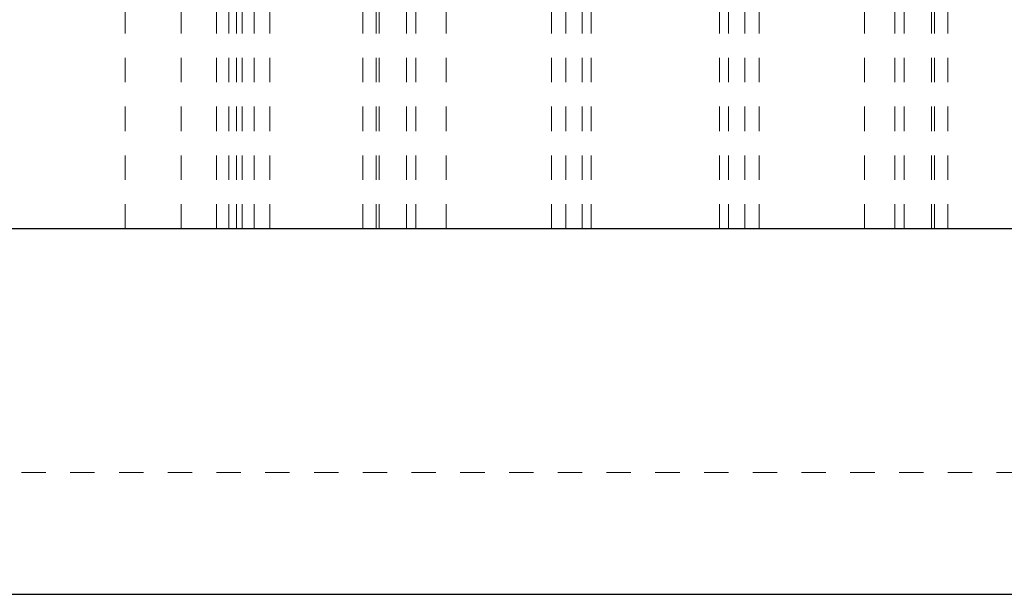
# Model space of a CAD drawing. Header units: inches. Extents: x 370 to 474, y 80 to 168.
# Tile 148 of 170: x 447.44 to 451.48, y 106.04 to 108.39. Entities that reach past the tile are written whole.
import ezdxf

# ---------------------------------------------------------------- set-up
doc = ezdxf.new("R2010")
doc.units = ezdxf.units.IN
doc.header["$LTSCALE"] = 0.5
doc.header["$MEASUREMENT"] = 0
doc.linetypes.add('HIDDEN', pattern=[0.225, 0.15, -0.075])
for name, color, linetype in [('DIE-M-S', 8, 'Continuous'), ('DIE-M-S3', 8, 'Continuous'), ('DSS-M-S', 53, 'Continuous')]:
    doc.layers.add(name, color=color, linetype=linetype)

msp = doc.modelspace()

# ---------------------------------------------------------------- linework, layer by layer
at = {"layer": 'DIE-M-S', "linetype": 'HIDDEN', "lineweight": 18}
for p, q in [((447.8765, 107.5373), (447.8765, 108.5373)), ((448.1065, 107.5373), (448.1065, 108.5373)), ((448.1065, 107.5373), (448.1065, 108.5373)), ((448.2515, 107.5373), (448.2515, 108.5373)), ((448.3015, 107.5373), (448.3015, 108.5373)), ((448.3336, 107.5373), (448.3336, 108.5373)), ((448.3565, 107.5373), (448.3565, 108.5373)), ((448.4065, 107.5373), (448.4065, 108.5373)), ((448.4695, 107.5373), (448.4695, 108.5373)), ((448.8515, 107.5373), (448.8515, 108.5373)), ((448.9062, 107.5373), (448.9062, 108.5373)), ((448.9189, 107.5373), (448.9189, 108.5373)), ((449.0312, 107.5373), (449.0312, 108.5373)), ((449.0689, 107.5373), (449.0689, 108.5373)), ((449.1939, 107.5373), (449.1939, 108.5373)), ((449.626, 107.5373), (449.626, 108.5373)), ((449.6841, 107.5373), (449.6841, 108.5373)), ((449.6841, 107.5373), (449.6841, 108.5373)), ((449.7515, 107.5373), (449.7515, 108.5373)), ((449.7886, 107.5373), (449.7886, 108.5373)), ((450.3144, 107.5373), (450.3144, 108.5373)), ((450.3515, 107.5373), (450.3515, 108.5373)), ((450.4189, 107.5373), (450.4189, 108.5373)), ((450.4189, 107.5373), (450.4189, 108.5373)), ((450.477, 107.5373), (450.477, 108.5373)), ((450.9091, 107.5373), (450.9091, 108.5373)), ((451.0341, 107.5373), (451.0341, 108.5373)), ((451.0718, 107.5373), (451.0718, 108.5373)), ((451.1841, 107.5373), (451.1841, 108.5373)), ((451.1968, 107.5373), (451.1968, 108.5373)), ((451.2515, 107.5373), (451.2515, 108.5373)), ((446.0515, 106.5373), (454.0515, 106.5373))]:
    msp.add_line(p, q, dxfattribs=at)
at = {"layer": 'DIE-M-S', "linetype": 'Continuous', "lineweight": 25}
msp.add_line((446.0515, 107.5373), (454.0515, 107.5373), dxfattribs=at)
at = {"layer": 'DIE-M-S3', "linetype": 'Continuous', "lineweight": 25}
msp.add_line((446.0515, 107.5373), (454.0515, 107.5373), dxfattribs=at)
at = {"layer": 'DIE-M-S3', "linetype": 'HIDDEN', "lineweight": 18}
msp.add_line((446.0515, 106.5373), (454.0515, 106.5373), dxfattribs=at)
at = {"layer": 'DSS-M-S', "linetype": 'Continuous', "lineweight": 25}
msp.add_line((441.0515, 106.0373), (459.0515, 106.0373), dxfattribs=at)

doc.saveas('drawing.dxf')
